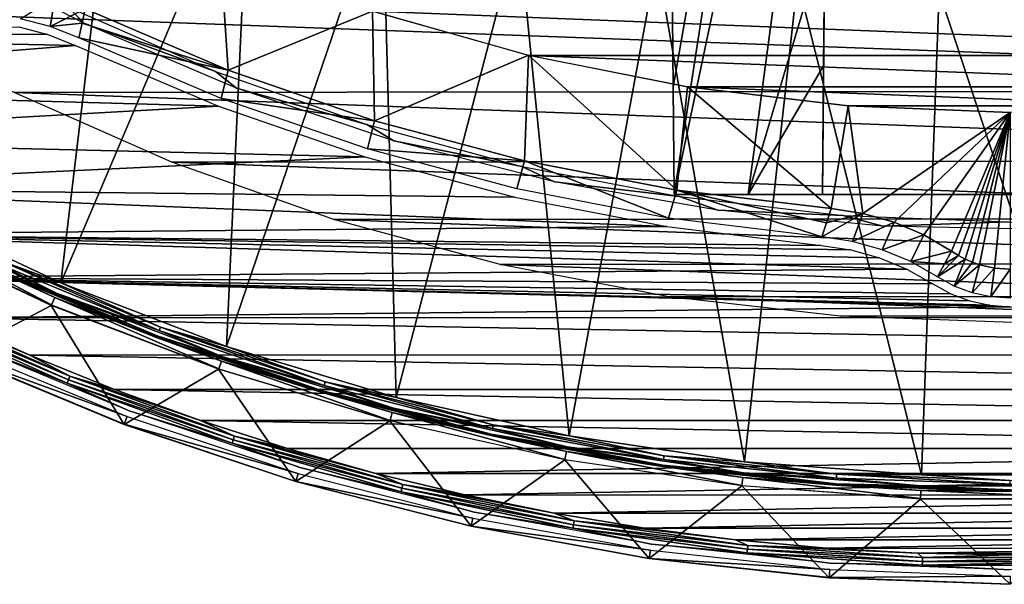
# Model space of a CAD drawing. Header units: millimetres. Extents: x -30.2 to 30.2, y -30.2 to 30.2.
# Tile 7 of 191: x -11.8 to -0.1, y -30.2 to -23.5. Entities that reach past the tile are written whole.
import ezdxf

# ---------------------------------------------------------------- set-up
doc = ezdxf.new("R2010")
doc.units = ezdxf.units.MM
doc.header["$LTSCALE"] = 81.481481
for name, color, linetype in [('1', 7, 'CONTINUOUS'), ('102', 7, 'CONTINUOUS'), ('104', 7, 'CONTINUOUS'), ('106', 7, 'CONTINUOUS'), ('11', 7, 'CONTINUOUS'), ('137', 7, 'CONTINUOUS'), ('141', 7, 'CONTINUOUS'), ('25', 7, 'CONTINUOUS'), ('27', 7, 'CONTINUOUS'), ('28', 7, 'CONTINUOUS'), ('3', 7, 'CONTINUOUS'), ('5', 7, 'CONTINUOUS'), ('59', 7, 'CONTINUOUS'), ('61', 7, 'CONTINUOUS'), ('64', 7, 'CONTINUOUS'), ('66', 7, 'CONTINUOUS'), ('79', 7, 'CONTINUOUS'), ('8', 7, 'CONTINUOUS'), ('81', 7, 'CONTINUOUS'), ('9', 7, 'CONTINUOUS'), ('97', 7, 'CONTINUOUS')]:
    doc.layers.add(name, color=color, linetype=linetype)

msp = doc.modelspace()

# ---------------------------------------------------------------- linework, layer by layer
at = {"layer": '1', "color": 251, "linetype": 'Continuous', "true_color": 0x4c4c4c}
for points in [[(11.933, -24.36, 4.4), (-13.694, -23.416, 4.4), (13.74, -23.389, 4.4), (11.933, -24.36, 4.4)], [(-11.885, -24.384, 4.4), (-13.694, -23.416, 4.4), (11.933, -24.36, 4.4), (-11.885, -24.384, 4.4)], [(10.052, -25.194, 4.4), (-11.885, -24.384, 4.4), (11.933, -24.36, 4.4), (10.052, -25.194, 4.4)], [(-10.003, -25.214, 4.4), (-11.885, -24.384, 4.4), (10.052, -25.194, 4.4), (-10.003, -25.214, 4.4)], [(8.121, -25.882, 4.4), (-10.003, -25.214, 4.4), (10.052, -25.194, 4.4), (8.121, -25.882, 4.4)], [(-8.07, -25.897, 4.4), (-10.003, -25.214, 4.4), (8.121, -25.882, 4.4), (-8.07, -25.897, 4.4)], [(6.135, -26.423, 4.4), (-8.07, -25.897, 4.4), (8.121, -25.882, 4.4), (6.135, -26.423, 4.4)], [(-6.083, -26.435, 4.4), (-8.07, -25.897, 4.4), (6.135, -26.423, 4.4), (-6.083, -26.435, 4.4)], [(4.122, -26.812, 4.4), (-6.083, -26.435, 4.4), (6.135, -26.423, 4.4), (4.122, -26.812, 4.4)], [(-4.069, -26.82, 4.4), (-6.083, -26.435, 4.4), (4.122, -26.812, 4.4), (-4.069, -26.82, 4.4)], [(2.078, -27.046, 4.4), (-4.069, -26.82, 4.4), (4.122, -26.812, 4.4), (2.078, -27.046, 4.4)], [(-2.026, -27.05, 4.4), (-4.069, -26.82, 4.4), (2.078, -27.046, 4.4), (-2.026, -27.05, 4.4)], [(0.026, -27.126, 4.4), (-2.026, -27.05, 4.4), (2.078, -27.046, 4.4), (0.026, -27.126, 4.4)]]:
    msp.add_3dface(points, dxfattribs=at)
at = {"layer": '102', "color": 251, "linetype": 'Continuous', "true_color": 0x4c4c4c}
for points in [[(-2.239, -25.6, -157.2), (-2.239, -25.6, -209.979), (-2.212, -22.531, -157.2), (-2.239, -25.6, -157.2)], [(-2.212, -22.531, -157.2), (-2.239, -25.6, -209.979), (-2.225, -24.066, -211.511), (-2.212, -22.531, -157.2)], [(-2.212, -22.531, -213.044), (-2.212, -22.531, -157.2), (-2.225, -24.066, -211.511), (-2.212, -22.531, -213.044)]]:
    msp.add_3dface(points, dxfattribs=at)
at = {"layer": '104', "color": 251, "linetype": 'Continuous', "true_color": 0x4c4c4c}
for points in [[(-4.032, -23.04, -212.291), (-2.236, -14.117, -221.406), (-4.021, -24.321, -211.028), (-4.032, -23.04, -212.291)], [(-2.236, -14.117, -221.406), (-4.01, -25.6, -209.764), (-4.021, -24.321, -211.028), (-2.236, -14.117, -221.406)], [(-1.6, -14.203, -221.406), (-4.01, -25.6, -209.764), (-2.236, -14.117, -221.406), (-1.6, -14.203, -221.406)], [(-3.126, -25.6, -209.886), (-4.01, -25.6, -209.764), (-1.6, -14.203, -221.406), (-3.126, -25.6, -209.886)], [(-2.212, -22.531, -213.044), (-3.126, -25.6, -209.886), (-1.6, -14.203, -221.406), (-2.212, -22.531, -213.044)], [(-3.126, -25.6, -209.886), (-2.212, -22.531, -213.044), (-2.225, -24.066, -211.511), (-3.126, -25.6, -209.886)], [(-2.239, -25.6, -209.979), (-3.126, -25.6, -209.886), (-2.225, -24.066, -211.511), (-2.239, -25.6, -209.979)]]:
    msp.add_3dface(points, dxfattribs=at)
at = {"layer": '106', "color": 251, "linetype": 'Continuous', "true_color": 0x4c4c4c}
for points in [[(-4.032, -23.04, -212.291), (-4.021, -24.321, -211.028), (-4.01, -25.6, -139.2), (-4.032, -23.04, -212.291)], [(-4.032, -23.04, -212.291), (-4.01, -25.6, -139.2), (-4.026, -23.691, -139.2), (-4.032, -23.04, -212.291)], [(-4.01, -25.6, -209.764), (-4.01, -25.6, -139.2), (-4.021, -24.321, -211.028), (-4.01, -25.6, -209.764)]]:
    msp.add_3dface(points, dxfattribs=at)
at = {"layer": '11', "color": 4, "linetype": 'Continuous'}
for points in [[(-11.44, -26.922, -0.198), (-13.375, -26.015, -0.198), (-12.566, -27.515, -119.798), (-11.44, -26.922, -0.198)], [(-10.571, -28.341, -119.798), (-11.44, -26.922, -0.198), (-12.566, -27.515, -119.798), (-10.571, -28.341, -119.798)], [(-9.445, -27.685, -0.198), (-11.44, -26.922, -0.198), (-10.571, -28.341, -119.798), (-9.445, -27.685, -0.198)], [(-8.522, -29.023, -119.798), (-9.445, -27.685, -0.198), (-10.571, -28.341, -119.798), (-8.522, -29.023, -119.798)], [(-7.399, -28.3, -0.198), (-9.445, -27.685, -0.198), (-8.522, -29.023, -119.798), (-7.399, -28.3, -0.198)], [(-6.43, -29.557, -119.798), (-7.399, -28.3, -0.198), (-8.522, -29.023, -119.798), (-6.43, -29.557, -119.798)], [(-5.313, -28.765, -0.198), (-7.399, -28.3, -0.198), (-6.43, -29.557, -119.798), (-5.313, -28.765, -0.198)], [(-4.305, -29.94, -119.798), (-5.313, -28.765, -0.198), (-6.43, -29.557, -119.798), (-4.305, -29.94, -119.798)], [(-3.199, -29.076, -0.198), (-5.313, -28.765, -0.198), (-4.305, -29.94, -119.798), (-3.199, -29.076, -0.198)], [(-2.158, -30.171, -119.798), (-3.199, -29.076, -0.198), (-4.305, -29.94, -119.798), (-2.158, -30.171, -119.798)], [(-1.068, -29.232, -0.198), (-3.199, -29.076, -0.198), (-2.158, -30.171, -119.798), (-1.068, -29.232, -0.198)], [(0, -30.248, -119.798), (-1.068, -29.232, -0.198), (-2.158, -30.171, -119.798), (0, -30.248, -119.798)], [(1.068, -29.232, -0.198), (-1.068, -29.232, -0.198), (0, -30.248, -119.798), (1.068, -29.232, -0.198)]]:
    msp.add_3dface(points, dxfattribs=at)
at = {"layer": '137', "color": 251, "linetype": 'Continuous', "true_color": 0x4c4c4c}
for points in [[(-2.239, -25.6, -140.2), (-2.239, -25.6, -153.2), (-2.212, -22.531, -140.2), (-2.239, -25.6, -140.2)], [(-2.212, -22.531, -140.2), (-2.239, -25.6, -153.2), (-2.212, -22.531, -153.2), (-2.212, -22.531, -140.2)]]:
    msp.add_3dface(points, dxfattribs=at)
at = {"layer": '141', "color": 251, "linetype": 'Continuous', "true_color": 0x4c4c4c}
for points in [[(-12.81, -22.65, -136), (-11.234, -23.368, -138.7), (-11.052, -23.559, -136), (-12.81, -22.65, -136)], [(-11.234, -23.368, -138.7), (-9.481, -24.132, -138.7), (-11.052, -23.559, -136), (-11.234, -23.368, -138.7)], [(-11.052, -23.559, -136), (-9.481, -24.132, -138.7), (-9.229, -24.331, -136), (-11.052, -23.559, -136)], [(-9.481, -24.132, -138.7), (-7.674, -24.766, -138.7), (-9.229, -24.331, -136), (-9.481, -24.132, -138.7)], [(-9.229, -24.331, -136), (-7.674, -24.766, -138.7), (-7.354, -24.961, -136), (-9.229, -24.331, -136)], [(-7.674, -24.766, -138.7), (-5.825, -25.265, -138.7), (-7.354, -24.961, -136), (-7.674, -24.766, -138.7)], [(-7.354, -24.961, -136), (-5.825, -25.265, -138.7), (-5.438, -25.448, -136), (-7.354, -24.961, -136)], [(-5.825, -25.265, -138.7), (-3.946, -25.626, -138.7), (-5.438, -25.448, -136), (-5.825, -25.265, -138.7)], [(-5.438, -25.448, -136), (-3.946, -25.626, -138.7), (-3.489, -25.787, -136), (-5.438, -25.448, -136)], [(-3.946, -25.626, -138.7), (-1.993, -25.851, -138.7), (-3.489, -25.787, -136), (-3.946, -25.626, -138.7)], [(-3.489, -25.787, -136), (-1.993, -25.851, -138.7), (-1.519, -25.978, -136), (-3.489, -25.787, -136)], [(-1.993, -25.851, -138.7), (-0.018, -25.928, -138.7), (-1.519, -25.978, -136), (-1.993, -25.851, -138.7)], [(-1.519, -25.978, -136), (-0.018, -25.928, -138.7), (0.461, -26.018, -136), (-1.519, -25.978, -136)]]:
    msp.add_3dface(points, dxfattribs=at)
at = {"layer": '25', "color": 251, "linetype": 'Continuous', "true_color": 0x4c4c4c}
for points in [[(-11.035, -23.385, -136), (-9.33, -24.116, -136), (-11.072, -23.558, -131.048), (-11.035, -23.385, -136)], [(-11.072, -23.558, -131.048), (-9.33, -24.116, -136), (-11.11, -23.732, -126.097), (-11.072, -23.558, -131.048)], [(-11.11, -23.732, -126.097), (-9.33, -24.116, -136), (-9.412, -24.455, -126.097), (-11.11, -23.732, -126.097)], [(-9.33, -24.116, -136), (-7.583, -24.721, -136), (-9.412, -24.455, -126.097), (-9.33, -24.116, -136)], [(-9.412, -24.455, -126.097), (-7.583, -24.721, -136), (-7.669, -25.056, -126.097), (-9.412, -24.455, -126.097)], [(-7.583, -24.721, -136), (-5.793, -25.2, -136), (-7.669, -25.056, -126.097), (-7.583, -24.721, -136)], [(-7.669, -25.056, -126.097), (-5.793, -25.2, -136), (-5.887, -25.534, -126.097), (-7.669, -25.056, -126.097)], [(-5.887, -25.534, -126.097), (-5.793, -25.2, -136), (-4.076, -25.884, -126.097), (-5.887, -25.534, -126.097)], [(-5.793, -25.2, -136), (-3.978, -25.55, -136), (-4.076, -25.884, -126.097), (-5.793, -25.2, -136)], [(-4.076, -25.884, -126.097), (-3.978, -25.55, -136), (-2.245, -26.107, -126.097), (-4.076, -25.884, -126.097)], [(-3.978, -25.55, -136), (-2.136, -25.769, -136), (-2.19, -25.938, -131.048), (-3.978, -25.55, -136)], [(-2.245, -26.107, -126.097), (-3.978, -25.55, -136), (-2.19, -25.938, -131.048), (-2.245, -26.107, -126.097)]]:
    msp.add_3dface(points, dxfattribs=at)
at = {"layer": '27', "color": 251, "linetype": 'Continuous', "true_color": 0x4c4c4c}
for points in [[(-9.33, -24.116, -136), (-11.035, -23.385, -136), (-9.423, -22.746, -136), (-9.33, -24.116, -136)], [(-7.607, -23.416, -136), (-9.33, -24.116, -136), (-9.423, -22.746, -136), (-7.607, -23.416, -136)], [(-7.583, -24.721, -136), (-9.33, -24.116, -136), (-7.607, -23.416, -136), (-7.583, -24.721, -136)], [(-5.748, -23.94, -136), (-7.583, -24.721, -136), (-7.607, -23.416, -136), (-5.748, -23.94, -136)], [(-5.793, -25.2, -136), (-7.583, -24.721, -136), (-5.748, -23.94, -136), (-5.793, -25.2, -136)], [(-3.978, -25.55, -136), (-5.793, -25.2, -136), (-5.748, -23.94, -136), (-3.978, -25.55, -136)], [(-3.851, -24.318, -136), (-3.978, -25.55, -136), (-5.748, -23.94, -136), (-3.851, -24.318, -136)], [(-2.136, -25.769, -136), (-3.978, -25.55, -136), (-3.851, -24.318, -136), (-2.136, -25.769, -136)], [(-1.932, -24.545, -136), (-2.136, -25.769, -136), (-3.851, -24.318, -136), (-1.932, -24.545, -136)], [(-1.755, -25.826, -136), (-2.136, -25.769, -136), (-1.932, -24.545, -136), (-1.755, -25.826, -136)], [(0, -24.621, -136), (-1.755, -25.826, -136), (-1.932, -24.545, -136), (0, -24.621, -136)], [(-1.385, -25.93, -136), (-1.755, -25.826, -136), (0, -24.621, -136), (-1.385, -25.93, -136)], [(-1.031, -26.082, -136), (-1.385, -25.93, -136), (0, -24.621, -136), (-1.031, -26.082, -136)], [(-0.698, -26.278, -136), (-1.031, -26.082, -136), (0, -24.621, -136), (-0.698, -26.278, -136)], [(-0.617, -26.328, -136), (-0.698, -26.278, -136), (0, -24.621, -136), (-0.617, -26.328, -136)], [(-0.535, -26.371, -136), (-0.617, -26.328, -136), (0, -24.621, -136), (-0.535, -26.371, -136)], [(-0.45, -26.408, -136), (-0.535, -26.371, -136), (0, -24.621, -136), (-0.45, -26.408, -136)], [(-0.364, -26.438, -136), (-0.45, -26.408, -136), (0, -24.621, -136), (-0.364, -26.438, -136)], [(-0.184, -26.479, -136), (-0.364, -26.438, -136), (0, -24.621, -136), (-0.184, -26.479, -136)], [(0, -26.492, -136), (-0.184, -26.479, -136), (0, -24.621, -136), (0, -26.492, -136)]]:
    msp.add_3dface(points, dxfattribs=at)
at = {"layer": '28', "color": 251, "linetype": 'Continuous', "true_color": 0x4c4c4c}
for points in [[(-0.698, -26.278, -136), (-0.617, -26.328, -136), (-0.782, -26.429, -131.048), (-0.698, -26.278, -136)], [(-0.617, -26.328, -136), (-0.535, -26.371, -136), (-0.866, -26.581, -126.097), (-0.617, -26.328, -136)], [(-0.782, -26.429, -131.048), (-0.617, -26.328, -136), (-0.866, -26.581, -126.097), (-0.782, -26.429, -131.048)], [(-0.866, -26.581, -126.097), (-0.535, -26.371, -136), (-0.666, -26.692, -126.097), (-0.866, -26.581, -126.097)], [(-0.535, -26.371, -136), (-0.45, -26.408, -136), (-0.666, -26.692, -126.097), (-0.535, -26.371, -136)], [(-0.45, -26.408, -136), (-0.364, -26.438, -136), (-0.666, -26.692, -126.097), (-0.45, -26.408, -136)], [(-0.666, -26.692, -126.097), (-0.364, -26.438, -136), (-0.452, -26.773, -126.097), (-0.666, -26.692, -126.097)], [(-0.364, -26.438, -136), (-0.184, -26.479, -136), (-0.452, -26.773, -126.097), (-0.364, -26.438, -136)], [(-0.452, -26.773, -126.097), (-0.184, -26.479, -136), (-0.228, -26.822, -126.097), (-0.452, -26.773, -126.097)], [(-0.184, -26.479, -136), (0, -26.492, -136), (-0.228, -26.822, -126.097), (-0.184, -26.479, -136)], [(-0.228, -26.822, -126.097), (0, -26.492, -136), (0, -26.838, -126.097), (-0.228, -26.822, -126.097)]]:
    msp.add_3dface(points, dxfattribs=at)
at = {"layer": '3', "color": 251, "linetype": 'Continuous', "true_color": 0x4c4c4c}
for points in [[(-12.082, -19.798, 6.367), (-13.243, -25.757, 6.013), (-10.605, -20.627, 6.367), (-12.082, -19.798, 6.367)], [(-13.243, -25.757, 6.013), (-11.327, -26.655, 6.013), (-10.605, -20.627, 6.367), (-13.243, -25.757, 6.013)], [(-10.605, -20.627, 6.367), (-11.327, -26.655, 6.013), (-9.071, -21.346, 6.367), (-10.605, -20.627, 6.367)], [(-11.327, -26.655, 6.013), (-9.351, -27.411, 6.013), (-9.071, -21.346, 6.367), (-11.327, -26.655, 6.013)], [(-9.071, -21.346, 6.367), (-9.351, -27.411, 6.013), (-7.489, -21.951, 6.367), (-9.071, -21.346, 6.367)], [(-9.351, -27.411, 6.013), (-7.325, -28.02, 6.013), (-7.489, -21.951, 6.367), (-9.351, -27.411, 6.013)], [(-7.489, -21.951, 6.367), (-7.325, -28.02, 6.013), (-5.866, -22.439, 6.367), (-7.489, -21.951, 6.367)], [(-7.325, -28.02, 6.013), (-5.261, -28.48, 6.013), (-5.866, -22.439, 6.367), (-7.325, -28.02, 6.013)], [(-5.866, -22.439, 6.367), (-5.261, -28.48, 6.013), (-4.213, -22.808, 6.367), (-5.866, -22.439, 6.367)], [(-5.261, -28.48, 6.013), (-3.168, -28.788, 6.013), (-4.213, -22.808, 6.367), (-5.261, -28.48, 6.013)], [(-4.213, -22.808, 6.367), (-3.168, -28.788, 6.013), (-2.537, -23.054, 6.367), (-4.213, -22.808, 6.367)], [(-3.168, -28.788, 6.013), (-1.058, -28.943, 6.013), (-2.537, -23.054, 6.367), (-3.168, -28.788, 6.013)], [(-2.537, -23.054, 6.367), (-1.058, -28.943, 6.013), (-0.847, -23.178, 6.367), (-2.537, -23.054, 6.367)], [(-1.058, -28.943, 6.013), (1.058, -28.943, 6.013), (-0.847, -23.178, 6.367), (-1.058, -28.943, 6.013)], [(-0.847, -23.178, 6.367), (1.058, -28.943, 6.013), (0.847, -23.178, 6.367), (-0.847, -23.178, 6.367)]]:
    msp.add_3dface(points, dxfattribs=at)
at = {"layer": '5', "color": 251, "linetype": 'Continuous', "true_color": 0x4c4c4c}
for points in [[(-13.373, -26.01, 0.203), (-11.438, -26.917, 0.203), (-13.328, -25.923, 5.816), (-13.373, -26.01, 0.203)], [(-13.328, -25.923, 5.816), (-11.438, -26.917, 0.203), (-11.4, -26.827, 5.816), (-13.328, -25.923, 5.816)], [(-11.438, -26.917, 0.203), (-9.443, -27.68, 0.203), (-11.4, -26.827, 5.816), (-11.438, -26.917, 0.203)], [(-11.4, -26.827, 5.816), (-9.443, -27.68, 0.203), (-9.411, -27.587, 5.816), (-11.4, -26.827, 5.816)], [(-9.443, -27.68, 0.203), (-7.397, -28.295, 0.203), (-9.411, -27.587, 5.816), (-9.443, -27.68, 0.203)], [(-9.411, -27.587, 5.816), (-7.397, -28.295, 0.203), (-7.373, -28.201, 5.816), (-9.411, -27.587, 5.816)], [(-7.397, -28.295, 0.203), (-5.312, -28.76, 0.203), (-7.373, -28.201, 5.816), (-7.397, -28.295, 0.203)], [(-7.373, -28.201, 5.816), (-5.312, -28.76, 0.203), (-5.294, -28.664, 5.816), (-7.373, -28.201, 5.816)], [(-5.312, -28.76, 0.203), (-3.199, -29.071, 0.203), (-5.294, -28.664, 5.816), (-5.312, -28.76, 0.203)], [(-5.294, -28.664, 5.816), (-3.199, -29.071, 0.203), (-3.188, -28.974, 5.816), (-5.294, -28.664, 5.816)], [(-3.199, -29.071, 0.203), (-1.068, -29.227, 0.203), (-3.188, -28.974, 5.816), (-3.199, -29.071, 0.203)], [(-3.188, -28.974, 5.816), (-1.068, -29.227, 0.203), (-1.065, -29.129, 5.816), (-3.188, -28.974, 5.816)], [(-1.068, -29.227, 0.203), (1.068, -29.227, 0.203), (-1.065, -29.129, 5.816), (-1.068, -29.227, 0.203)], [(-1.065, -29.129, 5.816), (1.068, -29.227, 0.203), (1.065, -29.129, 5.816), (-1.065, -29.129, 5.816)]]:
    msp.add_3dface(points, dxfattribs=at)
at = {"layer": '59', "color": 251, "linetype": 'Continuous', "true_color": 0x4c4c4c}
for points in [[(-2.245, -26.107, -126.097), (-2.19, -25.938, -131.048), (-1.755, -25.826, -136), (-2.245, -26.107, -126.097)], [(-2.245, -26.107, -126.097), (-1.755, -25.826, -136), (-1.881, -26.161, -126.096), (-2.245, -26.107, -126.097)], [(-2.19, -25.938, -131.048), (-2.136, -25.769, -136), (-1.755, -25.826, -136), (-2.19, -25.938, -131.048)], [(-1.755, -25.826, -136), (-1.385, -25.93, -136), (-1.881, -26.161, -126.096), (-1.755, -25.826, -136)], [(-1.881, -26.161, -126.096), (-1.385, -25.93, -136), (-1.526, -26.259, -126.096), (-1.881, -26.161, -126.096)], [(-1.385, -25.93, -136), (-1.031, -26.082, -136), (-1.526, -26.259, -126.096), (-1.385, -25.93, -136)], [(-1.526, -26.259, -126.096), (-1.031, -26.082, -136), (-1.186, -26.4, -126.096), (-1.526, -26.259, -126.096)], [(-1.031, -26.082, -136), (-0.698, -26.278, -136), (-1.186, -26.4, -126.096), (-1.031, -26.082, -136)], [(-0.698, -26.278, -136), (-0.782, -26.429, -131.048), (-1.186, -26.4, -126.096), (-0.698, -26.278, -136)], [(-0.782, -26.429, -131.048), (-0.866, -26.581, -126.097), (-1.186, -26.4, -126.096), (-0.782, -26.429, -131.048)]]:
    msp.add_3dface(points, dxfattribs=at)
at = {"layer": '61', "color": 251, "linetype": 'Continuous', "true_color": 0x4c4c4c}
for points in [[(-11.808, -23.504, -126.096), (-11.393, -23.243, -136), (-11.452, -23.597, -126.096), (-11.808, -23.504, -126.096)], [(-11.393, -23.243, -136), (-11.035, -23.385, -136), (-11.452, -23.597, -126.096), (-11.393, -23.243, -136)], [(-11.035, -23.385, -136), (-11.072, -23.558, -131.048), (-11.452, -23.597, -126.096), (-11.035, -23.385, -136)], [(-11.072, -23.558, -131.048), (-11.11, -23.732, -126.097), (-11.452, -23.597, -126.096), (-11.072, -23.558, -131.048)]]:
    msp.add_3dface(points, dxfattribs=at)
at = {"layer": '64', "color": 251, "linetype": 'Continuous', "true_color": 0x4c4c4c}
for points in [[(-11.827, -23.602, -126), (-11.483, -23.691, -126), (-18.262, -23.674, -126), (-11.827, -23.602, -126)], [(-11.483, -23.691, -126), (-11.152, -23.822, -126), (-18.262, -23.674, -126), (-11.483, -23.691, -126)], [(-18.262, -23.674, -126), (-11.152, -23.822, -126), (-17.388, -24.324, -126), (-18.262, -23.674, -126)], [(-11.152, -23.822, -126), (-9.446, -24.549, -126), (-17.388, -24.324, -126), (-11.152, -23.822, -126)], [(-17.388, -24.324, -126), (-9.446, -24.549, -126), (-16.492, -24.94, -126), (-17.388, -24.324, -126)], [(-9.446, -24.549, -126), (-7.699, -25.151, -126), (-16.492, -24.94, -126), (-9.446, -24.549, -126)], [(-16.492, -24.94, -126), (-7.699, -25.151, -126), (-15.571, -25.525, -126), (-16.492, -24.94, -126)], [(-7.699, -25.151, -126), (-5.909, -25.631, -126), (-15.571, -25.525, -126), (-7.699, -25.151, -126)], [(-5.909, -25.631, -126), (-4.094, -25.983, -126), (-15.571, -25.525, -126), (-5.909, -25.631, -126)], [(-15.571, -25.525, -126), (-4.094, -25.983, -126), (-14.63, -26.076, -126), (-15.571, -25.525, -126)], [(-4.094, -25.983, -126), (-2.253, -26.207, -126), (-14.63, -26.076, -126), (-4.094, -25.983, -126)], [(-1.559, -26.354, -126), (-1.231, -26.49, -126), (-14.63, -26.076, -126), (-1.559, -26.354, -126)], [(-14.63, -26.076, -126), (-1.231, -26.49, -126), (-13.671, -26.591, -126), (-14.63, -26.076, -126)], [(-1.901, -26.259, -126), (-1.559, -26.354, -126), (-14.63, -26.076, -126), (-1.901, -26.259, -126)], [(-2.253, -26.207, -126), (-1.901, -26.259, -126), (-14.63, -26.076, -126), (-2.253, -26.207, -126)], [(-1.231, -26.49, -126), (-0.921, -26.665, -126), (-13.671, -26.591, -126), (-1.231, -26.49, -126)], [(-0.242, -26.921, -126), (0, -26.938, -126), (-13.671, -26.591, -126), (-0.242, -26.921, -126)], [(-13.671, -26.591, -126), (0, -26.938, -126), (-12.694, -27.071, -126), (-13.671, -26.591, -126)], [(-0.48, -26.869, -126), (-0.242, -26.921, -126), (-13.671, -26.591, -126), (-0.48, -26.869, -126)], [(-0.706, -26.783, -126), (-0.48, -26.869, -126), (-13.671, -26.591, -126), (-0.706, -26.783, -126)], [(-0.921, -26.665, -126), (-0.706, -26.783, -126), (-13.671, -26.591, -126), (-0.921, -26.665, -126)], [(-12.694, -27.071, -126), (0, -26.938, -126), (12.7, -27.068, -126), (-12.694, -27.071, -126)], [(11.702, -27.514, -126), (-12.694, -27.071, -126), (12.7, -27.068, -126), (11.702, -27.514, -126)], [(-11.697, -27.516, -126), (-12.694, -27.071, -126), (11.702, -27.514, -126), (-11.697, -27.516, -126)], [(10.688, -27.924, -126), (-11.697, -27.516, -126), (11.702, -27.514, -126), (10.688, -27.924, -126)], [(-10.685, -27.925, -126), (-11.697, -27.516, -126), (10.688, -27.924, -126), (-10.685, -27.925, -126)], [(9.662, -28.295, -126), (-10.685, -27.925, -126), (10.688, -27.924, -126), (9.662, -28.295, -126)], [(-9.661, -28.296, -126), (-10.685, -27.925, -126), (9.662, -28.295, -126), (-9.661, -28.296, -126)], [(8.62, -28.63, -126), (-9.661, -28.296, -126), (9.662, -28.295, -126), (8.62, -28.63, -126)], [(-8.621, -28.629, -126), (-9.661, -28.296, -126), (8.62, -28.63, -126), (-8.621, -28.629, -126)], [(-7.568, -28.926, -126), (-8.621, -28.629, -126), (8.62, -28.63, -126), (-7.568, -28.926, -126)], [(7.565, -28.926, -126), (-7.568, -28.926, -126), (8.62, -28.63, -126), (7.565, -28.926, -126)], [(-6.507, -29.183, -126), (-7.568, -28.926, -126), (7.565, -28.926, -126), (-6.507, -29.183, -126)], [(6.502, -29.184, -126), (-6.507, -29.183, -126), (7.565, -28.926, -126), (6.502, -29.184, -126)], [(-5.439, -29.401, -126), (-6.507, -29.183, -126), (6.502, -29.184, -126), (-5.439, -29.401, -126)], [(5.432, -29.402, -126), (-5.439, -29.401, -126), (6.502, -29.184, -126), (5.432, -29.402, -126)], [(-4.361, -29.58, -126), (-5.439, -29.401, -126), (5.432, -29.402, -126), (-4.361, -29.58, -126)], [(4.352, -29.581, -126), (-4.361, -29.58, -126), (5.432, -29.402, -126), (4.352, -29.581, -126)], [(-3.276, -29.719, -126), (-4.361, -29.58, -126), (4.352, -29.581, -126), (-3.276, -29.719, -126)], [(3.266, -29.72, -126), (-3.276, -29.719, -126), (4.352, -29.581, -126), (3.266, -29.72, -126)], [(-2.189, -29.819, -126), (-3.276, -29.719, -126), (3.266, -29.72, -126), (-2.189, -29.819, -126)], [(2.178, -29.82, -126), (-2.189, -29.819, -126), (3.266, -29.72, -126), (2.178, -29.82, -126)], [(-1.1, -29.879, -126), (-2.189, -29.819, -126), (2.178, -29.82, -126), (-1.1, -29.879, -126)], [(1.088, -29.88, -126), (-1.1, -29.879, -126), (2.178, -29.82, -126), (1.088, -29.88, -126)], [(-0.006, -29.899, -126), (-1.1, -29.879, -126), (1.088, -29.88, -126), (-0.006, -29.899, -126)]]:
    msp.add_3dface(points, dxfattribs=at)
at = {"layer": '66', "color": 251, "linetype": 'Continuous', "true_color": 0x4c4c4c}
for points in [[(-11.236, -27.81, -125.981), (-13.167, -26.997, -125.959), (-13.149, -26.959, -125.981), (-11.236, -27.81, -125.981)], [(-11.252, -27.85, -125.959), (-12.494, -27.357, -125.928), (-13.167, -26.997, -125.959), (-11.252, -27.85, -125.959)], [(-11.252, -27.85, -125.959), (-13.167, -26.997, -125.959), (-11.236, -27.81, -125.981), (-11.252, -27.85, -125.959)], [(-13.128, -26.917, -125.995), (-11.219, -27.767, -125.995), (-13.149, -26.959, -125.981), (-13.128, -26.917, -125.995)], [(-11.219, -27.767, -125.995), (-11.236, -27.81, -125.981), (-13.149, -26.959, -125.981), (-11.219, -27.767, -125.995)], [(-12.694, -27.071, -126), (-11.697, -27.516, -126), (-13.128, -26.917, -125.995), (-12.694, -27.071, -126)], [(-13.128, -26.917, -125.995), (-11.697, -27.516, -126), (-11.219, -27.767, -125.995), (-13.128, -26.917, -125.995)], [(-10.51, -28.179, -125.928), (-12.494, -27.357, -125.928), (-11.252, -27.85, -125.959), (-10.51, -28.179, -125.928)], [(-11.697, -27.516, -126), (-10.685, -27.925, -126), (-11.219, -27.767, -125.995), (-11.697, -27.516, -126)], [(-9.269, -28.526, -125.981), (-11.252, -27.85, -125.959), (-11.236, -27.81, -125.981), (-9.269, -28.526, -125.981)], [(-11.219, -27.767, -125.995), (-9.254, -28.482, -125.995), (-11.236, -27.81, -125.981), (-11.219, -27.767, -125.995)], [(-9.254, -28.482, -125.995), (-9.269, -28.526, -125.981), (-11.236, -27.81, -125.981), (-9.254, -28.482, -125.995)], [(-10.685, -27.925, -126), (-9.661, -28.296, -126), (-11.219, -27.767, -125.995), (-10.685, -27.925, -126)], [(-11.219, -27.767, -125.995), (-9.661, -28.296, -126), (-9.254, -28.482, -125.995), (-11.219, -27.767, -125.995)], [(-9.282, -28.567, -125.959), (-10.51, -28.179, -125.928), (-11.252, -27.85, -125.959), (-9.282, -28.567, -125.959)], [(-9.282, -28.567, -125.959), (-11.252, -27.85, -125.959), (-9.269, -28.526, -125.981), (-9.282, -28.567, -125.959)], [(-8.473, -28.857, -125.928), (-10.51, -28.179, -125.928), (-9.282, -28.567, -125.959), (-8.473, -28.857, -125.928)], [(-9.661, -28.296, -126), (-8.621, -28.629, -126), (-9.254, -28.482, -125.995), (-9.661, -28.296, -126)], [(-7.256, -29.103, -125.981), (-9.282, -28.567, -125.959), (-9.269, -28.526, -125.981), (-7.256, -29.103, -125.981)], [(-9.254, -28.482, -125.995), (-7.245, -29.058, -125.995), (-9.269, -28.526, -125.981), (-9.254, -28.482, -125.995)], [(-7.245, -29.058, -125.995), (-7.256, -29.103, -125.981), (-9.269, -28.526, -125.981), (-7.245, -29.058, -125.995)], [(-8.621, -28.629, -126), (-7.568, -28.926, -126), (-9.254, -28.482, -125.995), (-8.621, -28.629, -126)], [(-9.254, -28.482, -125.995), (-7.568, -28.926, -126), (-7.245, -29.058, -125.995), (-9.254, -28.482, -125.995)], [(-7.267, -29.145, -125.959), (-8.473, -28.857, -125.928), (-9.282, -28.567, -125.959), (-7.267, -29.145, -125.959)], [(-7.267, -29.145, -125.959), (-9.282, -28.567, -125.959), (-7.256, -29.103, -125.981), (-7.267, -29.145, -125.959)], [(-6.393, -29.388, -125.928), (-8.473, -28.857, -125.928), (-7.267, -29.145, -125.959), (-6.393, -29.388, -125.928)], [(-7.568, -28.926, -126), (-6.507, -29.183, -126), (-7.245, -29.058, -125.995), (-7.568, -28.926, -126)], [(-5.208, -29.539, -125.981), (-7.267, -29.145, -125.959), (-7.256, -29.103, -125.981), (-5.208, -29.539, -125.981)], [(-7.245, -29.058, -125.995), (-5.2, -29.493, -125.995), (-7.256, -29.103, -125.981), (-7.245, -29.058, -125.995)], [(-5.2, -29.493, -125.995), (-5.208, -29.539, -125.981), (-7.256, -29.103, -125.981), (-5.2, -29.493, -125.995)], [(-6.507, -29.183, -126), (-5.439, -29.401, -126), (-7.245, -29.058, -125.995), (-6.507, -29.183, -126)], [(-7.245, -29.058, -125.995), (-5.439, -29.401, -126), (-5.2, -29.493, -125.995), (-7.245, -29.058, -125.995)], [(-5.216, -29.581, -125.959), (-6.393, -29.388, -125.928), (-7.267, -29.145, -125.959), (-5.216, -29.581, -125.959)], [(-5.216, -29.581, -125.959), (-7.267, -29.145, -125.959), (-5.208, -29.539, -125.981), (-5.216, -29.581, -125.959)], [(-4.28, -29.769, -125.928), (-6.393, -29.388, -125.928), (-5.216, -29.581, -125.959), (-4.28, -29.769, -125.928)], [(-5.439, -29.401, -126), (-4.361, -29.58, -126), (-5.2, -29.493, -125.995), (-5.439, -29.401, -126)], [(-3.135, -29.83, -125.981), (-5.216, -29.581, -125.959), (-5.208, -29.539, -125.981), (-3.135, -29.83, -125.981)], [(-3.14, -29.873, -125.959), (-4.28, -29.769, -125.928), (-5.216, -29.581, -125.959), (-3.14, -29.873, -125.959)], [(-3.14, -29.873, -125.959), (-5.216, -29.581, -125.959), (-3.135, -29.83, -125.981), (-3.14, -29.873, -125.959)], [(-5.2, -29.493, -125.995), (-3.13, -29.784, -125.995), (-5.208, -29.539, -125.981), (-5.2, -29.493, -125.995)], [(-3.13, -29.784, -125.995), (-3.135, -29.83, -125.981), (-5.208, -29.539, -125.981), (-3.13, -29.784, -125.995)], [(-4.361, -29.58, -126), (-3.276, -29.719, -126), (-5.2, -29.493, -125.995), (-4.361, -29.58, -126)], [(-5.2, -29.493, -125.995), (-3.276, -29.719, -126), (-3.13, -29.784, -125.995), (-5.2, -29.493, -125.995)], [(-3.276, -29.719, -126), (-2.189, -29.819, -126), (-3.13, -29.784, -125.995), (-3.276, -29.719, -126)], [(-2.146, -29.998, -125.928), (-4.28, -29.769, -125.928), (-3.14, -29.873, -125.959), (-2.146, -29.998, -125.928)], [(-1.047, -29.976, -125.981), (-3.14, -29.873, -125.959), (-3.135, -29.83, -125.981), (-1.047, -29.976, -125.981)], [(-3.13, -29.784, -125.995), (-1.045, -29.929, -125.995), (-3.135, -29.83, -125.981), (-3.13, -29.784, -125.995)], [(-1.045, -29.929, -125.995), (-1.047, -29.976, -125.981), (-3.135, -29.83, -125.981), (-1.045, -29.929, -125.995)], [(-2.189, -29.819, -126), (-1.1, -29.879, -126), (-3.13, -29.784, -125.995), (-2.189, -29.819, -126)], [(-3.13, -29.784, -125.995), (-1.1, -29.879, -126), (-1.045, -29.929, -125.995), (-3.13, -29.784, -125.995)], [(-1.048, -30.019, -125.959), (-2.146, -29.998, -125.928), (-3.14, -29.873, -125.959), (-1.048, -30.019, -125.959)], [(-1.048, -30.019, -125.959), (-3.14, -29.873, -125.959), (-1.047, -29.976, -125.981), (-1.048, -30.019, -125.959)], [(-1.1, -29.879, -126), (-0.006, -29.899, -126), (-1.045, -29.929, -125.995), (-1.1, -29.879, -126)], [(-1.045, -29.929, -125.995), (1.045, -29.929, -125.995), (-1.047, -29.976, -125.981), (-1.045, -29.929, -125.995)], [(1.045, -29.929, -125.995), (1.047, -29.976, -125.981), (-1.047, -29.976, -125.981), (1.045, -29.929, -125.995)], [(-1.045, -29.929, -125.995), (-0.006, -29.899, -126), (1.045, -29.929, -125.995), (-1.045, -29.929, -125.995)], [(0, -30.075, -125.928), (-2.146, -29.998, -125.928), (-1.048, -30.019, -125.959), (0, -30.075, -125.928)], [(1.048, -30.019, -125.959), (-1.048, -30.019, -125.959), (1.047, -29.976, -125.981), (1.048, -30.019, -125.959)], [(1.047, -29.976, -125.981), (-1.048, -30.019, -125.959), (-1.047, -29.976, -125.981), (1.047, -29.976, -125.981)], [(1.048, -30.019, -125.959), (0, -30.075, -125.928), (-1.048, -30.019, -125.959), (1.048, -30.019, -125.959)]]:
    msp.add_3dface(points, dxfattribs=at)
at = {"layer": '79', "color": 251, "linetype": 'Continuous', "true_color": 0x4c4c4c}
for points in [[(-5.747, -23.941, -120), (-7.609, -23.415, -120), (5.747, -23.941, -120), (-5.747, -23.941, -120)], [(5.747, -23.941, -120), (-7.609, -23.415, -120), (7.609, -23.415, -120), (5.747, -23.941, -120)], [(-3.852, -24.318, -120), (-5.747, -23.941, -120), (3.852, -24.318, -120), (-3.852, -24.318, -120)], [(3.852, -24.318, -120), (-5.747, -23.941, -120), (5.747, -23.941, -120), (3.852, -24.318, -120)], [(-1.931, -24.545, -120), (-3.852, -24.318, -120), (1.931, -24.545, -120), (-1.931, -24.545, -120)], [(1.931, -24.545, -120), (-3.852, -24.318, -120), (3.852, -24.318, -120), (1.931, -24.545, -120)], [(0, -24.621, -120), (-1.931, -24.545, -120), (1.931, -24.545, -120), (0, -24.621, -120)]]:
    msp.add_3dface(points, dxfattribs=at)
at = {"layer": '8', "color": 251, "linetype": 'Continuous', "true_color": 0x4c4c4c}
for points in [[(-11.327, -26.655, 6.013), (-13.243, -25.757, 6.013), (-12.051, -26.389, 6.003), (-11.327, -26.655, 6.013)], [(-11.379, -26.776, 5.951), (-12.07, -26.43, 5.982), (-13.303, -25.874, 5.951), (-11.379, -26.776, 5.951)], [(-10.154, -27.223, 5.982), (-12.051, -26.389, 6.003), (-12.07, -26.43, 5.982), (-10.154, -27.223, 5.982)], [(-10.154, -27.223, 5.982), (-12.07, -26.43, 5.982), (-11.379, -26.776, 5.951), (-10.154, -27.223, 5.982)], [(-10.138, -27.181, 6.003), (-11.327, -26.655, 6.013), (-12.051, -26.389, 6.003), (-10.138, -27.181, 6.003)], [(-10.138, -27.181, 6.003), (-12.051, -26.389, 6.003), (-10.154, -27.223, 5.982), (-10.138, -27.181, 6.003)], [(-9.351, -27.411, 6.013), (-11.327, -26.655, 6.013), (-10.138, -27.181, 6.003), (-9.351, -27.411, 6.013)], [(-9.394, -27.535, 5.951), (-10.154, -27.223, 5.982), (-11.379, -26.776, 5.951), (-9.394, -27.535, 5.951)], [(-8.186, -27.878, 5.982), (-10.138, -27.181, 6.003), (-10.154, -27.223, 5.982), (-8.186, -27.878, 5.982)], [(-8.186, -27.878, 5.982), (-10.154, -27.223, 5.982), (-9.394, -27.535, 5.951), (-8.186, -27.878, 5.982)], [(-8.173, -27.835, 6.003), (-9.351, -27.411, 6.013), (-10.138, -27.181, 6.003), (-8.173, -27.835, 6.003)], [(-8.173, -27.835, 6.003), (-10.138, -27.181, 6.003), (-8.186, -27.878, 5.982), (-8.173, -27.835, 6.003)], [(-7.325, -28.02, 6.013), (-9.351, -27.411, 6.013), (-8.173, -27.835, 6.003), (-7.325, -28.02, 6.013)], [(-7.359, -28.147, 5.951), (-8.186, -27.878, 5.982), (-9.394, -27.535, 5.951), (-7.359, -28.147, 5.951)], [(-6.176, -28.391, 5.982), (-8.173, -27.835, 6.003), (-8.186, -27.878, 5.982), (-6.176, -28.391, 5.982)], [(-6.167, -28.348, 6.003), (-7.325, -28.02, 6.013), (-8.173, -27.835, 6.003), (-6.167, -28.348, 6.003)], [(-6.167, -28.348, 6.003), (-8.173, -27.835, 6.003), (-6.176, -28.391, 5.982), (-6.167, -28.348, 6.003)], [(-6.176, -28.391, 5.982), (-8.186, -27.878, 5.982), (-7.359, -28.147, 5.951), (-6.176, -28.391, 5.982)], [(-5.261, -28.48, 6.013), (-7.325, -28.02, 6.013), (-6.167, -28.348, 6.003), (-5.261, -28.48, 6.013)], [(-5.284, -28.61, 5.951), (-6.176, -28.391, 5.982), (-7.359, -28.147, 5.951), (-5.284, -28.61, 5.951)], [(-4.135, -28.76, 5.982), (-6.167, -28.348, 6.003), (-6.176, -28.391, 5.982), (-4.135, -28.76, 5.982)], [(-4.135, -28.76, 5.982), (-6.176, -28.391, 5.982), (-5.284, -28.61, 5.951), (-4.135, -28.76, 5.982)], [(-4.129, -28.715, 6.003), (-5.261, -28.48, 6.013), (-6.167, -28.348, 6.003), (-4.129, -28.715, 6.003)], [(-4.129, -28.715, 6.003), (-6.167, -28.348, 6.003), (-4.135, -28.76, 5.982), (-4.129, -28.715, 6.003)], [(-3.168, -28.788, 6.013), (-5.261, -28.48, 6.013), (-4.129, -28.715, 6.003), (-3.168, -28.788, 6.013)], [(-3.182, -28.919, 5.951), (-4.135, -28.76, 5.982), (-5.284, -28.61, 5.951), (-3.182, -28.919, 5.951)], [(-2.073, -28.981, 5.982), (-4.129, -28.715, 6.003), (-4.135, -28.76, 5.982), (-2.073, -28.981, 5.982)], [(-2.073, -28.981, 5.982), (-4.135, -28.76, 5.982), (-3.182, -28.919, 5.951), (-2.073, -28.981, 5.982)], [(-2.07, -28.937, 6.003), (-3.168, -28.788, 6.013), (-4.129, -28.715, 6.003), (-2.07, -28.937, 6.003)], [(-2.07, -28.937, 6.003), (-4.129, -28.715, 6.003), (-2.073, -28.981, 5.982), (-2.07, -28.937, 6.003)], [(-1.058, -28.943, 6.013), (-3.168, -28.788, 6.013), (-2.07, -28.937, 6.003), (-1.058, -28.943, 6.013)], [(-1.063, -29.074, 5.951), (-2.073, -28.981, 5.982), (-3.182, -28.919, 5.951), (-1.063, -29.074, 5.951)], [(0, -29.055, 5.982), (-2.07, -28.937, 6.003), (-2.073, -28.981, 5.982), (0, -29.055, 5.982)], [(0, -29.055, 5.982), (-2.073, -28.981, 5.982), (-1.063, -29.074, 5.951), (0, -29.055, 5.982)], [(0, -29.011, 6.003), (-1.058, -28.943, 6.013), (-2.07, -28.937, 6.003), (0, -29.011, 6.003)], [(0, -29.011, 6.003), (-2.07, -28.937, 6.003), (0, -29.055, 5.982), (0, -29.011, 6.003)], [(1.058, -28.943, 6.013), (-1.058, -28.943, 6.013), (0, -29.011, 6.003), (1.058, -28.943, 6.013)], [(1.063, -29.074, 5.951), (0, -29.055, 5.982), (-1.063, -29.074, 5.951), (1.063, -29.074, 5.951)]]:
    msp.add_3dface(points, dxfattribs=at)
at = {"layer": '81', "color": 251, "linetype": 'Continuous', "true_color": 0x4c4c4c}
for points in [[(-12.525, -27.425, -125.754), (-10.536, -28.249, -125.754), (-12.565, -27.513, -120.203), (-12.525, -27.425, -125.754)], [(-12.565, -27.513, -120.203), (-10.536, -28.249, -125.754), (-10.57, -28.339, -120.203), (-12.565, -27.513, -120.203)], [(-10.536, -28.249, -125.754), (-8.494, -28.928, -125.754), (-10.57, -28.339, -120.203), (-10.536, -28.249, -125.754)], [(-10.57, -28.339, -120.203), (-8.494, -28.928, -125.754), (-8.521, -29.021, -120.203), (-10.57, -28.339, -120.203)], [(-8.494, -28.928, -125.754), (-6.409, -29.461, -125.754), (-8.521, -29.021, -120.203), (-8.494, -28.928, -125.754)], [(-8.521, -29.021, -120.203), (-6.409, -29.461, -125.754), (-6.429, -29.555, -120.203), (-8.521, -29.021, -120.203)], [(-6.409, -29.461, -125.754), (-4.291, -29.843, -125.754), (-6.429, -29.555, -120.203), (-6.409, -29.461, -125.754)], [(-6.429, -29.555, -120.203), (-4.291, -29.843, -125.754), (-4.305, -29.939, -120.203), (-6.429, -29.555, -120.203)], [(-4.291, -29.843, -125.754), (-2.151, -30.073, -125.754), (-4.305, -29.939, -120.203), (-4.291, -29.843, -125.754)], [(-4.305, -29.939, -120.203), (-2.151, -30.073, -125.754), (-2.158, -30.169, -120.203), (-4.305, -29.939, -120.203)], [(-2.151, -30.073, -125.754), (0, -30.15, -125.754), (-2.158, -30.169, -120.203), (-2.151, -30.073, -125.754)], [(-2.158, -30.169, -120.203), (0, -30.15, -125.754), (0, -30.246, -120.203), (-2.158, -30.169, -120.203)]]:
    msp.add_3dface(points, dxfattribs=at)
at = {"layer": '9', "color": 251, "linetype": 'Continuous', "true_color": 0x4c4c4c}
for points in [[(-13.328, -25.923, 5.816), (-11.4, -26.827, 5.816), (-12.106, -26.508, 5.865), (-13.328, -25.923, 5.816)], [(-11.379, -26.776, 5.951), (-13.303, -25.874, 5.951), (-12.098, -26.491, 5.911), (-11.379, -26.776, 5.951)], [(-12.106, -26.508, 5.865), (-10.184, -27.304, 5.865), (-12.098, -26.491, 5.911), (-12.106, -26.508, 5.865)], [(-12.106, -26.508, 5.865), (-11.4, -26.827, 5.816), (-10.184, -27.304, 5.865), (-12.106, -26.508, 5.865)], [(-10.177, -27.287, 5.911), (-11.379, -26.776, 5.951), (-12.098, -26.491, 5.911), (-10.177, -27.287, 5.911)], [(-10.184, -27.304, 5.865), (-10.177, -27.287, 5.911), (-12.098, -26.491, 5.911), (-10.184, -27.304, 5.865)], [(-9.394, -27.535, 5.951), (-11.379, -26.776, 5.951), (-10.177, -27.287, 5.911), (-9.394, -27.535, 5.951)], [(-11.4, -26.827, 5.816), (-9.411, -27.587, 5.816), (-10.184, -27.304, 5.865), (-11.4, -26.827, 5.816)], [(-10.184, -27.304, 5.865), (-8.21, -27.961, 5.865), (-10.177, -27.287, 5.911), (-10.184, -27.304, 5.865)], [(-10.184, -27.304, 5.865), (-9.411, -27.587, 5.816), (-8.21, -27.961, 5.865), (-10.184, -27.304, 5.865)], [(-8.205, -27.943, 5.911), (-9.394, -27.535, 5.951), (-10.177, -27.287, 5.911), (-8.205, -27.943, 5.911)], [(-8.21, -27.961, 5.865), (-8.205, -27.943, 5.911), (-10.177, -27.287, 5.911), (-8.21, -27.961, 5.865)], [(-9.411, -27.587, 5.816), (-7.373, -28.201, 5.816), (-8.21, -27.961, 5.865), (-9.411, -27.587, 5.816)], [(-7.359, -28.147, 5.951), (-9.394, -27.535, 5.951), (-8.205, -27.943, 5.911), (-7.359, -28.147, 5.951)], [(-8.21, -27.961, 5.865), (-6.194, -28.476, 5.865), (-8.205, -27.943, 5.911), (-8.21, -27.961, 5.865)], [(-8.21, -27.961, 5.865), (-7.373, -28.201, 5.816), (-6.194, -28.476, 5.865), (-8.21, -27.961, 5.865)], [(-6.19, -28.457, 5.911), (-7.359, -28.147, 5.951), (-8.205, -27.943, 5.911), (-6.19, -28.457, 5.911)], [(-6.194, -28.476, 5.865), (-6.19, -28.457, 5.911), (-8.205, -27.943, 5.911), (-6.194, -28.476, 5.865)], [(-5.284, -28.61, 5.951), (-7.359, -28.147, 5.951), (-6.19, -28.457, 5.911), (-5.284, -28.61, 5.951)], [(-7.373, -28.201, 5.816), (-5.294, -28.664, 5.816), (-6.194, -28.476, 5.865), (-7.373, -28.201, 5.816)], [(-6.194, -28.476, 5.865), (-4.147, -28.845, 5.865), (-6.19, -28.457, 5.911), (-6.194, -28.476, 5.865)], [(-6.194, -28.476, 5.865), (-5.294, -28.664, 5.816), (-4.147, -28.845, 5.865), (-6.194, -28.476, 5.865)], [(-4.145, -28.826, 5.911), (-5.284, -28.61, 5.951), (-6.19, -28.457, 5.911), (-4.145, -28.826, 5.911)], [(-4.147, -28.845, 5.865), (-4.145, -28.826, 5.911), (-6.19, -28.457, 5.911), (-4.147, -28.845, 5.865)], [(-5.294, -28.664, 5.816), (-3.188, -28.974, 5.816), (-4.147, -28.845, 5.865), (-5.294, -28.664, 5.816)], [(-3.182, -28.919, 5.951), (-5.284, -28.61, 5.951), (-4.145, -28.826, 5.911), (-3.182, -28.919, 5.951)], [(-4.147, -28.845, 5.865), (-2.079, -29.067, 5.865), (-4.145, -28.826, 5.911), (-4.147, -28.845, 5.865)], [(-4.147, -28.845, 5.865), (-3.188, -28.974, 5.816), (-2.079, -29.067, 5.865), (-4.147, -28.845, 5.865)], [(-2.078, -29.049, 5.911), (-3.182, -28.919, 5.951), (-4.145, -28.826, 5.911), (-2.078, -29.049, 5.911)], [(-2.079, -29.067, 5.865), (-2.078, -29.049, 5.911), (-4.145, -28.826, 5.911), (-2.079, -29.067, 5.865)], [(-3.188, -28.974, 5.816), (-1.065, -29.129, 5.816), (-2.079, -29.067, 5.865), (-3.188, -28.974, 5.816)], [(-1.063, -29.074, 5.951), (-3.182, -28.919, 5.951), (-2.078, -29.049, 5.911), (-1.063, -29.074, 5.951)], [(-2.079, -29.067, 5.865), (0, -29.142, 5.865), (-2.078, -29.049, 5.911), (-2.079, -29.067, 5.865)], [(-2.079, -29.067, 5.865), (-1.065, -29.129, 5.816), (0, -29.142, 5.865), (-2.079, -29.067, 5.865)], [(0, -29.123, 5.911), (-1.063, -29.074, 5.951), (-2.078, -29.049, 5.911), (0, -29.123, 5.911)], [(0, -29.142, 5.865), (0, -29.123, 5.911), (-2.078, -29.049, 5.911), (0, -29.142, 5.865)], [(-1.065, -29.129, 5.816), (1.065, -29.129, 5.816), (0, -29.142, 5.865), (-1.065, -29.129, 5.816)], [(1.063, -29.074, 5.951), (-1.063, -29.074, 5.951), (0, -29.123, 5.911), (1.063, -29.074, 5.951)]]:
    msp.add_3dface(points, dxfattribs=at)
at = {"layer": '97', "color": 251, "linetype": 'Continuous', "true_color": 0x4c4c4c}
for points in [[(-4.01, -25.6, -139.2), (4.01, -25.6, -139.2), (3.994, -25.6, -138.948), (-4.01, -25.6, -139.2)], [(4.01, -25.6, -139.2), (-4.01, -25.6, -139.2), (-1.248, -25.6, -139.21), (4.01, -25.6, -139.2)], [(-3.126, -25.6, -209.886), (-2.239, -25.6, -157.2), (-4.01, -25.6, -209.764), (-3.126, -25.6, -209.886)], [(-4.01, -25.6, -209.764), (-2.239, -25.6, -157.2), (-2.175, -25.6, -153.547), (-4.01, -25.6, -209.764)], [(-4.01, -25.6, -139.2), (-4.01, -25.6, -209.764), (-2.239, -25.6, -140.2), (-4.01, -25.6, -139.2)], [(-2.239, -25.6, -140.2), (-4.01, -25.6, -209.764), (-2.239, -25.6, -153.2), (-2.239, -25.6, -140.2)], [(-2.239, -25.6, -153.2), (-4.01, -25.6, -209.764), (-2.219, -25.6, -153.381), (-2.239, -25.6, -153.2)], [(-2.219, -25.6, -153.381), (-4.01, -25.6, -209.764), (-2.175, -25.6, -153.547), (-2.219, -25.6, -153.381)], [(-3.994, -25.6, -138.948), (-4.01, -25.6, -139.2), (3.994, -25.6, -138.948), (-3.994, -25.6, -138.948)], [(-1.248, -25.6, -139.21), (-4.01, -25.6, -139.2), (-1.429, -25.6, -139.229), (-1.248, -25.6, -139.21)], [(-1.429, -25.6, -139.229), (-4.01, -25.6, -139.2), (-1.595, -25.6, -139.274), (-1.429, -25.6, -139.229)], [(-1.595, -25.6, -139.274), (-4.01, -25.6, -139.2), (-1.745, -25.6, -139.343), (-1.595, -25.6, -139.274)], [(-1.745, -25.6, -139.343), (-4.01, -25.6, -139.2), (-1.884, -25.6, -139.441), (-1.745, -25.6, -139.343)], [(-1.884, -25.6, -139.441), (-4.01, -25.6, -139.2), (-2.007, -25.6, -139.565), (-1.884, -25.6, -139.441)], [(-2.007, -25.6, -139.565), (-4.01, -25.6, -139.2), (-2.105, -25.6, -139.703), (-2.007, -25.6, -139.565)], [(-2.105, -25.6, -139.703), (-4.01, -25.6, -139.2), (-2.175, -25.6, -139.854), (-2.105, -25.6, -139.703)], [(-2.175, -25.6, -139.854), (-4.01, -25.6, -139.2), (-2.219, -25.6, -140.019), (-2.175, -25.6, -139.854)], [(-2.219, -25.6, -140.019), (-4.01, -25.6, -139.2), (-2.239, -25.6, -140.2), (-2.219, -25.6, -140.019)], [(-3.946, -25.6, -138.7), (-3.994, -25.6, -138.948), (3.946, -25.6, -138.7), (-3.946, -25.6, -138.7)], [(3.946, -25.6, -138.7), (-3.994, -25.6, -138.948), (3.994, -25.6, -138.948), (3.946, -25.6, -138.7)], [(-2.239, -25.6, -209.979), (-2.239, -25.6, -157.2), (-3.126, -25.6, -209.886), (-2.239, -25.6, -209.979)], [(-2.239, -25.6, -157.2), (-2.219, -25.6, -157.019), (-2.007, -25.6, -153.835), (-2.239, -25.6, -157.2)], [(-2.175, -25.6, -153.547), (-2.239, -25.6, -157.2), (-2.105, -25.6, -153.697), (-2.175, -25.6, -153.547)], [(-2.105, -25.6, -153.697), (-2.239, -25.6, -157.2), (-2.007, -25.6, -153.835), (-2.105, -25.6, -153.697)], [(-2.219, -25.6, -157.019), (-2.175, -25.6, -156.854), (-1.595, -25.6, -154.126), (-2.219, -25.6, -157.019)], [(-2.007, -25.6, -153.835), (-2.219, -25.6, -157.019), (-1.883, -25.6, -153.959), (-2.007, -25.6, -153.835)], [(-1.883, -25.6, -153.959), (-2.219, -25.6, -157.019), (-1.745, -25.6, -154.057), (-1.883, -25.6, -153.959)], [(-1.745, -25.6, -154.057), (-2.219, -25.6, -157.019), (-1.595, -25.6, -154.126), (-1.745, -25.6, -154.057)], [(-2.175, -25.6, -156.854), (-2.105, -25.6, -156.703), (-1.248, -25.6, -154.19), (-2.175, -25.6, -156.854)], [(-1.595, -25.6, -154.126), (-2.175, -25.6, -156.854), (-1.429, -25.6, -154.171), (-1.595, -25.6, -154.126)], [(-1.429, -25.6, -154.171), (-2.175, -25.6, -156.854), (-1.248, -25.6, -154.19), (-1.429, -25.6, -154.171)], [(-2.105, -25.6, -156.703), (-2.007, -25.6, -156.565), (-1.248, -25.6, -154.19), (-2.105, -25.6, -156.703)], [(-2.007, -25.6, -156.565), (-1.884, -25.6, -156.441), (-1.248, -25.6, -154.19), (-2.007, -25.6, -156.565)], [(-1.884, -25.6, -156.441), (-1.745, -25.6, -156.343), (1.25, -25.6, -154.19), (-1.884, -25.6, -156.441)], [(-1.248, -25.6, -154.19), (-1.884, -25.6, -156.441), (1.25, -25.6, -154.19), (-1.248, -25.6, -154.19)], [(-1.745, -25.6, -156.343), (-1.595, -25.6, -156.274), (1.25, -25.6, -154.19), (-1.745, -25.6, -156.343)], [(-1.595, -25.6, -156.274), (-1.429, -25.6, -156.229), (1.25, -25.6, -154.19), (-1.595, -25.6, -156.274)], [(-1.429, -25.6, -156.229), (-1.248, -25.6, -156.21), (1.25, -25.6, -154.19), (-1.429, -25.6, -156.229)], [(1.25, -25.6, -139.21), (4.01, -25.6, -139.2), (-1.248, -25.6, -139.21), (1.25, -25.6, -139.21)], [(-1.248, -25.6, -156.21), (1.25, -25.6, -156.21), (1.885, -25.6, -153.958), (-1.248, -25.6, -156.21)], [(1.25, -25.6, -154.19), (-1.248, -25.6, -156.21), (1.431, -25.6, -154.171), (1.25, -25.6, -154.19)], [(1.431, -25.6, -154.171), (-1.248, -25.6, -156.21), (1.597, -25.6, -154.126), (1.431, -25.6, -154.171)], [(1.597, -25.6, -154.126), (-1.248, -25.6, -156.21), (1.747, -25.6, -154.057), (1.597, -25.6, -154.126)], [(1.747, -25.6, -154.057), (-1.248, -25.6, -156.21), (1.885, -25.6, -153.958), (1.747, -25.6, -154.057)]]:
    msp.add_3dface(points, dxfattribs=at)

doc.saveas('drawing.dxf')
